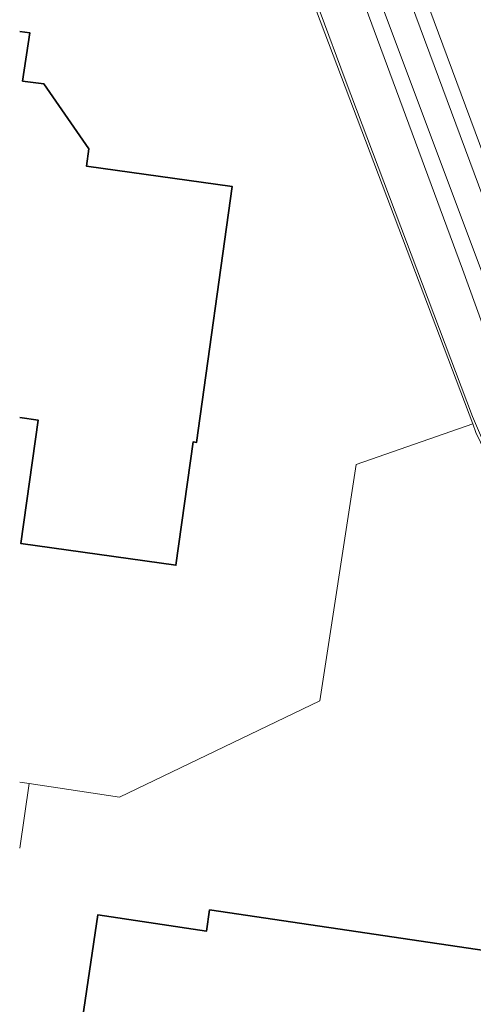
# Model space of a CAD drawing. Header units: metres. Extents: x 253395 to 254027, y 592765 to 593194.
# Tile 34 of 173: x 253395 to 253408, y 592924 to 592952. Entities that reach past the tile are written whole.
import ezdxf
from ezdxf.lldxf.tags import DXFTag

# ---------------------------------------------------------------- set-up
doc = ezdxf.new("R2010")
doc.units = ezdxf.units.M
for name, color, linetype, lineweight in [('B-WE-GR-GROENVOORZIENING-GV', 254, 'Continuous', 18), ('B-WE-GR-HAAG-G', 254, 'GR-HAAG1-SO', 13), ('B-WE-KG-GRENS_PERCEEL-G', 254, 'KG-PERCEEL-SO', 18), ('B-WE-OG-BEBOUWING-GV', 254, 'Continuous', 35), ('B-WE-OG-TERREIN_ERF-GV', 254, 'Continuous', 18), ('B-WE-VH-GESLOTENVERHARDING-GV', 254, 'Continuous', 18), ('B-WE-VH-OPENVERHARDING-GV', 254, 'Continuous', 18)]:
    doc.layers.add(name, color=color, linetype=linetype, lineweight=lineweight)
doc.styles.get("Standard").update_dxf_attribs({"font": 'simplex.shx'})
doc.linetypes.add('GR-HAAG1-SO', pattern='A,6,[176,NLCS.SHX,S=0.125,R=0,X=0,Y=0],-2', length=8)
tags = doc.linetypes.add('KG-PERCEEL-SO', pattern='A,5.5,-2,["P",Standard,S=1.8,R=0,X=-0.5,Y=-0.9],-2,5.5,-2,[5,NLCS.SHX,S=0.75,R=0,X=0,Y=0],-2', length=19).pattern_tags.tags
tags[6] = DXFTag(74, 10)

msp = doc.modelspace()

# ---------------------------------------------------------------- linework, layer by layer
at = {"layer": 'B-WE-GR-GROENVOORZIENING-GV'}
msp.add_lwpolyline([(253409.8, 592943.664), (253409.238, 592945.205), (253408.712, 592946.759), (253406.554, 592952.572), (253405.348, 592952.187), (253408.126, 592944.693), (253408.693, 592943.135), (253409.296, 592941.591), (253409.935, 592940.061), (253410.609, 592938.547), (253411.319, 592937.049), (253412.063, 592935.568), (253412.842, 592934.104), (253413.654, 592932.659), (253414.743, 592933.315), (253413.932, 592934.74), (253413.155, 592936.185), (253412.413, 592937.648), (253411.706, 592939.128), (253411.034, 592940.625), (253410.399, 592942.137)], close=True, dxfattribs=at)
at = {"layer": 'B-WE-GR-HAAG-G'}
msp.add_lwpolyline([(253413.998, 592932.982), (253413.267, 592934.265), (253412.568, 592935.564), (253411.899, 592936.88), (253411.261, 592938.211), (253410.654, 592939.557), (253410.08, 592940.916), (253409.538, 592942.289), (253409.028, 592943.674), (253405.821, 592952.233)], dxfattribs=at)
at = {"layer": 'B-WE-KG-GRENS_PERCEEL-G'}
for points in [[(253395.499, 592963.716), (253396.955, 592964.233), (253397.955, 592964.246), (253398.805, 592964.207), (253399.397, 592963.988), (253402.672, 592955.466), (253408.424, 592940.278)], [(253395.499, 592899.147), (253402.739, 592898.081), (253412.45, 592909.53), (253418.111, 592916.256), (253418.622, 592917.449), (253419.047, 592918.915), (253419.224, 592920.114), (253419.174, 592921.127), (253418.921, 592922.11), (253418.644, 592922.729), (253415.909, 592926.612), (253413.553, 592930.61), (253411.291, 592934.263), (253408.507, 592940.036), (253408.424, 592940.278)], [(253395.767, 592930.025), (253398.348, 592929.635), (253404.062, 592932.387), (253405.097, 592939.124), (253408.424, 592940.278)], [(253395.499, 592930.063), (253395.767, 592930.025)], [(253395.499, 592928.188), (253395.767, 592930.025)]]:
    msp.add_lwpolyline(points, dxfattribs=at)
at = {"layer": 'B-WE-OG-BEBOUWING-GV'}
msp.add_lwpolyline([(253395.499, 592940.457), (253396.027, 592940.383), (253395.535, 592936.867), (253399.953, 592936.25), (253400.444, 592939.766), (253400.543, 592939.752), (253401.562, 592947.043), (253397.4, 592947.625), (253397.47, 592948.12), (253396.186, 592949.968), (253395.584, 592950.052), (253395.791, 592951.421), (253395.499, 592951.465)], dxfattribs=at)
msp.add_lwpolyline([(253410.865, 592924.954), (253400.917, 592926.423), (253400.828, 592925.821), (253397.726, 592926.279), (253396.454, 592917.671), (253399.7, 592917.191), (253399.96, 592918.951), (253409.765, 592917.503)], close=True, dxfattribs=at)
at = {"layer": 'B-WE-OG-TERREIN_ERF-GV'}
for points in [[(253418.28, 592923.72), (253418, 592924.075), (253414.318, 592929.349), (253412.513, 592932.187), (253411.244, 592934.352), (253409.907, 592937.016), (253409.421, 592938.141), (253408.408, 592940.485), (253404.783, 592950.097), (253399.082, 592965.463), (253398.667, 592965.519), (253398.219, 592965.539), (253397.771, 592965.52), (253397.327, 592965.461), (253396.89, 592965.364), (253396.463, 592965.228), (253396.222, 592965.132), (253395.55, 592964.866), (253395.499, 592964.849)], [(253395.499, 592951.465), (253395.791, 592951.421), (253395.584, 592950.052), (253396.186, 592949.968), (253397.47, 592948.12), (253397.4, 592947.625), (253401.562, 592947.043), (253400.543, 592939.752), (253400.444, 592939.766), (253399.953, 592936.25), (253395.535, 592936.867), (253396.027, 592940.383), (253395.499, 592940.457)]]:
    msp.add_lwpolyline(points, dxfattribs=at)
msp.add_lwpolyline([(253410.865, 592924.954), (253409.765, 592917.503), (253399.96, 592918.951), (253399.7, 592917.191), (253396.454, 592917.671), (253397.726, 592926.279), (253400.828, 592925.821), (253400.917, 592926.423)], close=True, dxfattribs=at)
at = {"layer": 'B-WE-VH-GESLOTENVERHARDING-GV'}
msp.add_lwpolyline([(253403.259, 592962.678), (253409.655, 592945.462)], dxfattribs=at)
at = {"layer": 'B-WE-VH-OPENVERHARDING-GV'}
for points in [[(253399.082, 592965.463), (253404.783, 592950.097), (253408.408, 592940.485), (253409.421, 592938.141), (253409.907, 592937.016), (253411.244, 592934.352), (253412.513, 592932.187), (253414.318, 592929.349), (253418, 592924.075), (253418.28, 592923.72)], [(253409.655, 592945.462), (253403.259, 592962.678)], [(253406.554, 592952.572), (253408.712, 592946.759)], [(253408.693, 592943.135), (253408.126, 592944.693), (253405.348, 592952.187)]]:
    msp.add_lwpolyline(points, dxfattribs=at)

doc.saveas('drawing.dxf')
